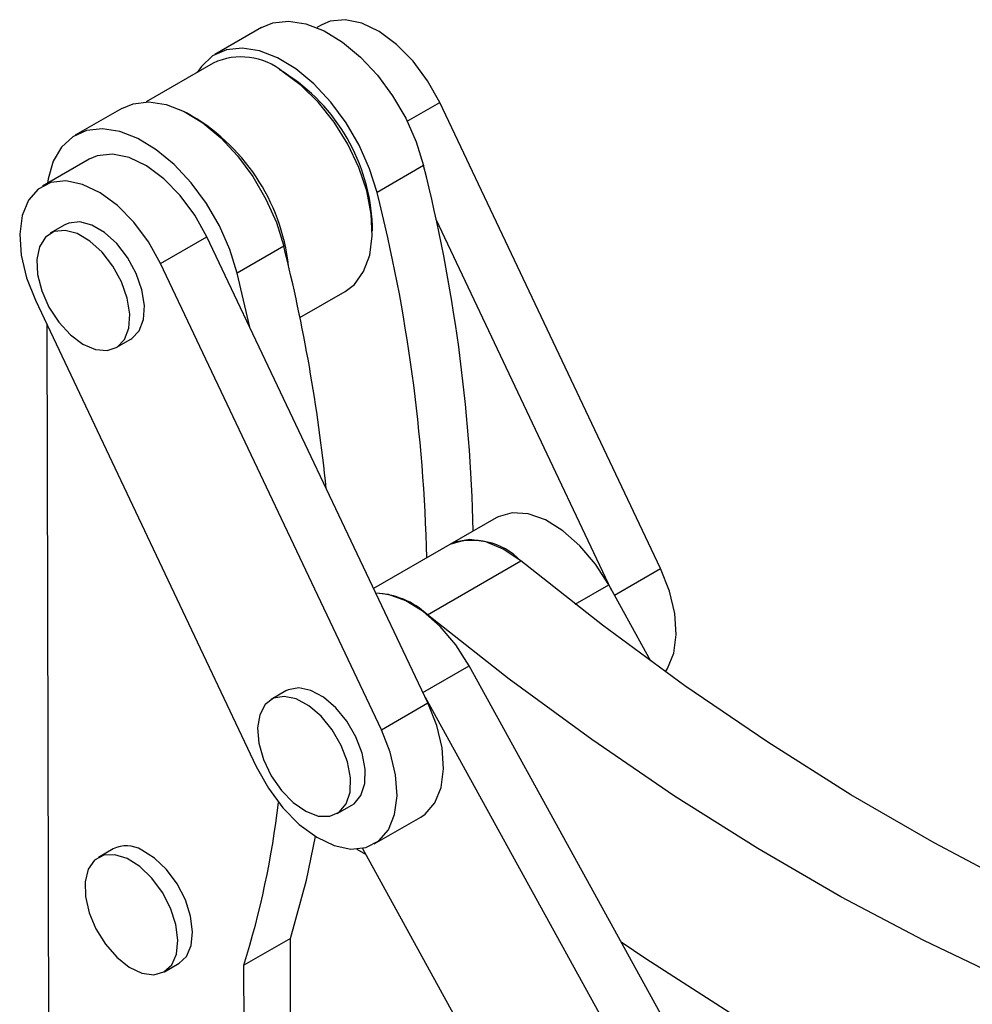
# Model space of a CAD drawing. Extents: x 70 to 753, y 26 to 580.
# Tile 17 of 18: x 525 to 617, y 420 to 515. Entities that reach past the tile are written whole.
import ezdxf

# ---------------------------------------------------------------- set-up
doc = ezdxf.new("R2010")
doc.units = 0
doc.header["$LTSCALE"] = 2
doc.layers.get('0').update_dxf_attribs({"linetype": 'CONTINUOUS'})

msp = doc.modelspace()

# ---------------------------------------------------------------- linework, layer by layer
at = {"color": 7, "linetype": 'CONTINUOUS'}
for p, q in [((548.468372, 514.121427), (543.99003, 511.536135)), ((554.279947, 514.397252), (553.801929, 514.121298)), ((543.821132, 510.707334), (537.352131, 506.972859)), ((550.643392, 509.805566), (550.172072, 510.077739)), ((586.915755, 462.035984), (565.636176, 506.92442)), ((535.005059, 506.349222), (530.526717, 503.76393)), ((531.859948, 501.454463), (527.381605, 498.86917)), ((564.082571, 500.838133), (559.604229, 498.252841)), ((529.539762, 495.130726), (528.125549, 494.314318)), ((559.150868, 494.524325), (559.15086, 495.068602)), ((582.197863, 459.956012), (565.286285, 495.630316)), ((538.737834, 491.396338), (543.216178, 493.98163)), ((564.495756, 449.093194), (543.216178, 493.98163)), ((550.619258, 493.065928), (546.140916, 490.480636)), ((560.017413, 446.507902), (538.737834, 491.396338)), ((547.34463, 485.272819), (546.140916, 490.480636)), ((552.172297, 486.199769), (556.52009, 488.709697)), ((526.691169, 487.866298), (547.970762, 442.977854)), ((527.795236, 485.537313), (528.124473, 354.79811)), ((534.475028, 483.315501), (535.889241, 484.13191)), ((571.081182, 466.923526), (566.60284, 464.338234)), ((566.60284, 464.338234), (559.274334, 460.107577)), ((564.455816, 457.57923), (573.440786, 462.766143)), ((585.972324, 453.110498), (581.926198, 460.448721)), ((592.595792, 408.908102), (568.462885, 452.676516)), ((550.819341, 450.242292), (549.405127, 449.425884)), ((588.117449, 406.32281), (564.256208, 449.598514)), ((560.017413, 446.507902), (564.495756, 449.093194)), ((555.75462, 438.427057), (557.168834, 439.243466)), ((559.326991, 435.505022), (563.805335, 438.090314)), ((534.175974, 435.023688), (532.76176, 434.20728)), ((557.645233, 435.013852), (558.495729, 434.525886)), ((558.188691, 435.082739), (577.093224, 400.796704)), ((551.257825, 426.411754), (546.779483, 423.826462)), ((551.458908, 346.561419), (551.257825, 426.411754)), ((539.111239, 423.208462), (540.525453, 424.02487)), ((546.980566, 343.976127), (546.779483, 423.826462))]:
    msp.add_line(p, q, dxfattribs=at)
at = {"color": 8, "linetype": 'CONTINUOUS'}
for p, q in [((562.501705, 505.114928), (565.636176, 506.92442)), ((582.46705, 459.467801), (586.915755, 462.035984)), ((578.700216, 458.586401), (581.926198, 460.448721)), ((564.014454, 450.108492), (568.462885, 452.676516))]:
    msp.add_line(p, q, dxfattribs=at)
at = {"color": 7, "linetype": 'CONTINUOUS', "flags": 128}
for points in [[(565.636176, 506.92442), (564.474988, 509.011074), (563.069995, 510.904588), (561.491652, 512.510014), (559.819082, 513.746852), (558.136187, 514.553077), (556.527329, 514.888264), (555.073193, 514.735605), (554.279947, 514.397252)], [(548.468372, 514.121427), (549.561999, 514.573022), (551.083795, 514.743679), (552.748764, 514.484247), (554.498041, 513.803905), (556.26981, 512.726696), (558.001455, 511.290691), (559.63178, 509.546638), (561.103168, 507.556168), (562.363626, 505.389628), (563.368604, 503.123588), (564.082571, 500.838133)], [(559.604229, 498.252841), (558.890261, 500.538296), (557.885284, 502.804336), (556.624826, 504.970876), (555.153437, 506.961346), (553.523113, 508.705399), (551.791468, 510.141404), (550.019698, 511.218613), (548.270422, 511.898955), (546.605452, 512.158387), (545.083656, 511.98773), (543.75877, 511.393037), (542.677661, 510.395306), (542.276255, 509.815499)], [(556.52009, 488.709697), (557.417678, 489.400825), (558.313059, 490.634246), (558.895515, 492.216396), (559.142678, 494.086464), (559.045066, 496.172573), (558.606401, 498.394576), (557.843558, 500.667072), (556.78584, 502.902734), (555.473907, 505.015639), (553.958166, 506.924599), (552.296878, 508.556246), (550.553881, 509.84788)], [(535.005059, 506.349222), (536.098686, 506.800817), (537.620482, 506.971474), (539.285451, 506.712042), (541.034728, 506.0317), (542.806497, 504.954491), (544.538143, 503.518486), (546.168467, 501.774433), (547.639856, 499.783963), (548.900313, 497.617423), (549.905291, 495.351383), (550.619258, 493.065928)], [(546.140916, 490.480636), (545.426948, 492.766091), (544.421971, 495.032131), (543.161513, 497.198671), (541.690125, 499.189141), (540.0598, 500.933194), (538.328155, 502.369199), (536.556386, 503.446408), (534.807109, 504.12675), (533.14214, 504.386182), (531.620343, 504.215525), (530.295457, 503.620832), (529.214348, 502.623101), (528.415202, 501.257595), (527.926256, 499.572579), (527.859622, 499.145127)], [(543.216178, 493.98163), (542.05499, 496.068284), (540.649997, 497.961798), (539.071653, 499.567224), (537.399084, 500.804063), (535.716188, 501.610287), (534.107331, 501.945474), (532.653194, 501.792815), (531.859948, 501.454463)], [(538.737834, 491.396338), (537.576647, 493.482991), (536.171653, 495.376506), (534.59331, 496.981932), (532.92074, 498.21877), (531.237845, 499.024995), (529.628987, 499.360182), (528.174851, 499.207523), (526.948349, 498.574674), (526.010989, 497.49337), (525.409779, 496.017821), (525.174852, 494.222032), (525.317983, 492.196051), (525.83202, 490.041458), (526.691169, 487.866298)], [(535.889241, 484.13191), (535.972046, 484.182262), (536.684988, 484.917914), (537.10345, 486.003135), (537.196412, 487.357441), (536.956976, 488.880389), (536.402885, 490.459033), (535.575247, 491.976288), (534.535442, 493.319626), (533.360585, 494.38942), (532.137821, 495.106323), (530.957807, 495.417179), (529.908098, 495.298914), (529.539762, 495.130726)], [(531.265264, 483.650254), (532.477941, 483.131546), (533.60329, 483.03434), (534.557832, 483.365854), (535.270774, 484.101505), (535.689236, 485.186727), (535.782198, 486.541033), (535.542762, 488.063981), (534.988671, 489.642625), (534.161034, 491.15988), (533.121229, 492.503218), (531.946371, 493.573012), (530.723607, 494.289915), (529.543593, 494.60077), (528.493884, 494.482506), (527.652296, 493.943914), (527.081276, 493.024917), (526.823155, 491.793685), (526.89708, 490.341536), (527.297574, 488.77616), (527.994936, 487.213659), (528.937437, 485.769914), (530.055172, 484.552005), (531.265264, 483.650254)], [(581.926198, 460.448721), (580.642377, 462.457184), (579.146543, 464.226377), (577.513676, 465.667601), (575.825681, 466.708573), (574.167202, 467.297091), (572.621368, 467.403664), (571.265729, 467.022933), (571.081182, 466.923526)], [(573.440786, 462.766143), (571.758453, 463.910086), (570.084998, 464.612281), (568.504351, 464.837507), (567.095775, 464.574468), (566.60284, 464.338234)], [(656.778452, 417.688726), (652.920772, 418.764547), (645.09916, 421.262574), (637.207894, 424.202574), (629.262433, 427.578787), (621.278352, 431.384596), (613.271314, 435.61253), (605.257, 440.254312), (597.251129, 445.300841), (589.26938, 450.742228), (581.327417, 456.567796), (573.440786, 462.766143)], [(587.383557, 452.088131), (587.595935, 452.408916), (588.197159, 453.884453), (588.432086, 455.680244), (588.288941, 457.706232), (587.774904, 459.860826), (586.915755, 462.035984)], [(568.462885, 452.676516), (567.179064, 454.684979), (565.68323, 456.454172), (564.050363, 457.895396), (562.362368, 458.936368), (560.703889, 459.524886), (559.491184, 459.650149)], [(656.965939, 410.371327), (651.672425, 411.526472), (643.935802, 413.577633), (636.11419, 416.075661), (628.222923, 419.015661), (620.277462, 422.391874), (612.293381, 426.197683), (604.286344, 430.425617), (596.272029, 435.067399), (588.266158, 440.113927), (580.284409, 445.555315), (572.342447, 451.380883), (564.455816, 457.57923)], [(557.168834, 439.243466), (557.3836, 439.385481), (558.052429, 440.181487), (558.420272, 441.315788), (558.459848, 442.704259), (558.16822, 444.243923), (557.567023, 445.82059), (556.700821, 447.317337), (555.633888, 448.623141), (554.445333, 449.641165), (553.223313, 450.295904), (552.058444, 450.538811), (551.037156, 450.351846), (550.819341, 450.242292)], [(555.049166, 438.170405), (555.969386, 438.569073), (556.638215, 439.365079), (557.006058, 440.499379), (557.045634, 441.88785), (556.754006, 443.427515), (556.15281, 445.004182), (555.286607, 446.500929), (554.219674, 447.806732), (553.031119, 448.824757), (551.809099, 449.479496), (550.64423, 449.722402), (549.622942, 449.535437), (548.820944, 448.932488), (548.297733, 447.958261), (548.092098, 446.685022), (548.219312, 445.207187), (548.669932, 443.634367), (549.410522, 442.083216), (550.386179, 440.668765), (551.524524, 439.495928), (552.741149, 438.651679), (553.945804, 438.198643), (555.049166, 438.170405)], [(563.805335, 438.090314), (564.238576, 438.384818), (565.175936, 439.466126), (565.777161, 440.941663), (566.012087, 442.737454), (565.868943, 444.763442), (565.354906, 446.918036), (564.495756, 449.093194)], [(547.970762, 442.977854), (549.13195, 440.8912), (550.536929, 438.997694), (552.115286, 437.392263), (553.787842, 436.15543), (555.470737, 435.349208), (557.079595, 435.01402), (558.533732, 435.166679), (559.760233, 435.799526), (560.697593, 436.880834), (561.298818, 438.356371), (561.533744, 440.152162), (561.390599, 442.178149), (560.876562, 444.332744), (560.017413, 446.507902)], [(551.257825, 426.411754), (552.798222, 432.018161), (553.686004, 436.218232)], [(535.530414, 434.106085), (534.339021, 434.475858), (533.266103, 434.417848), (532.391233, 433.936357), (531.779303, 433.067091), (531.475691, 431.874523), (531.502918, 430.447097), (531.85896, 428.890684), (532.517421, 427.320708), (533.42945, 425.853617), (534.527432, 424.598204), (535.72991, 423.64759), (536.947701, 423.07228), (538.090512, 422.914925), (539.07356, 423.187214), (539.823942, 423.868946), (540.286026, 424.90955), (540.425518, 426.231863), (540.232078, 427.737811), (539.720064, 429.315699), (538.927422, 430.848517), (537.912976, 432.222563), (536.751928, 433.335948), (535.530414, 434.106085)], [(540.525453, 424.02487), (541.238156, 424.685354), (541.70024, 425.725958), (541.839732, 427.048272), (541.646292, 428.55422), (541.134278, 430.132107), (540.341636, 431.664925), (539.32719, 433.038971), (538.166142, 434.152357), (536.944628, 434.922493)], [(583.13192, 426.072156), (585.508258, 424.472055), (593.598894, 419.27532), (601.70145, 414.458135), (609.802088, 410.028726), (617.886963, 405.994663), (625.942287, 402.362826), (633.954304, 399.139417), (641.909322, 396.329946), (649.793764, 393.939207), (657.436467, 392.007066)]]:
    msp.add_lwpolyline(points, dxfattribs=at)
at = {"color": 7, "linetype": 'CONTINUOUS'}
for centre, radius, start, end in [((546.509101, 504.963148), 6.341991, 50.37370613, 115.07705401), ((540.882012, 494.346331), 18.283121, 2.26404594, 57.73057361), ((531.947341, 489.079406), 19.239889, 6.30403855, 61.15416057), ((410.858556, 462.077431), 158.050596, 1.29390668, 14.19615728), ((406.380213, 459.492139), 158.050596, 1.29390668, 14.19615728), ((389.190259, 452.734907), 166.390845, 5.86415502, 14.02748148), ((568.834575, 458.388193), 6.354812, 43.5445946, 110.56001251), ((559.245458, 452.074732), 7.579401, 46.57246366, 88.14212951), ((461.760842, 450.104772), 88.987184, 342.82420691, 353.16360739), ((535.467501, 432.434114), 2.893776, 59.30619609, 116.507312)]:
    msp.add_arc(centre, radius, start, end, dxfattribs=at)

doc.saveas('drawing.dxf')
